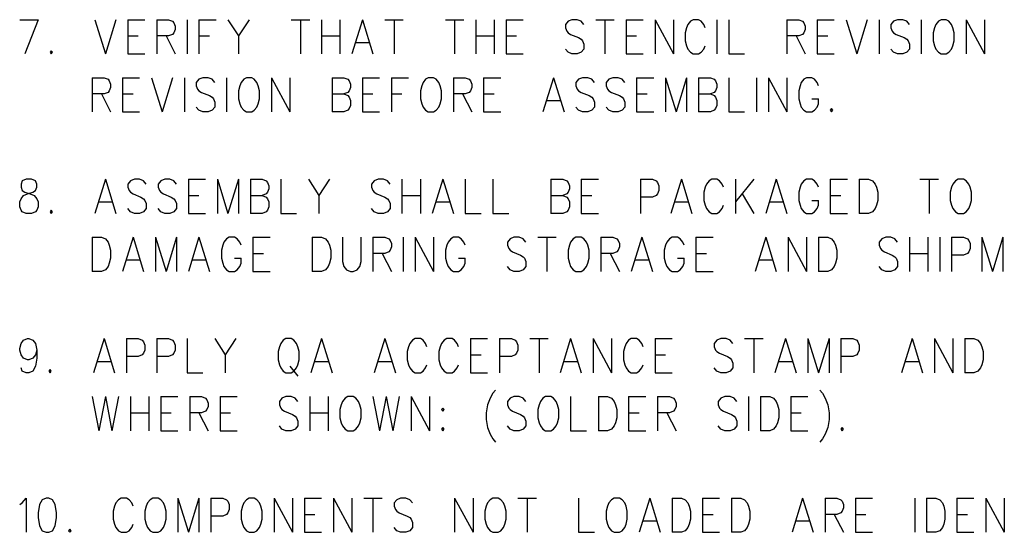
# Model space of a CAD drawing. Extents: x 2 to 38, y 4.3 to 27.6.
# Tile 21 of 25: x 30.4 to 34, y 20.1 to 22. Entities that reach past the tile are written whole.
import ezdxf

# ---------------------------------------------------------------- set-up
doc = ezdxf.new("R2010")
doc.units = 0
doc.layers.add('assy_t', color=3, linetype='CONTINUOUS')

msp = doc.modelspace()

# ---------------------------------------------------------------- linework, layer by layer
at = {"layer": 'assy_t', "color": 3}
for points in [[(30.42629, 21.9735), (30.49362, 21.9735)], [(30.49362, 21.9735), (30.44553, 21.84852)], [(30.70043, 21.9735), (30.7389, 21.84852)], [(30.77738, 21.9735), (30.7389, 21.84852)], [(30.82066, 21.9735), (30.82066, 21.84852)], [(30.82066, 21.9735), (30.88318, 21.9735)], [(30.92647, 21.9735), (30.92647, 21.84852)], [(30.92647, 21.9735), (30.96975, 21.9735), (30.98418, 21.96755), (30.98899, 21.9616), (30.9938, 21.9497), (30.9938, 21.93779), (30.98899, 21.92589), (30.98418, 21.91994), (30.96975, 21.91399), (30.92647, 21.91399)], [(31.03709, 21.9735), (31.03709, 21.84852)], [(31.08037, 21.9735), (31.08037, 21.84852)], [(31.08037, 21.9735), (31.14289, 21.9735)], [(31.18618, 21.9735), (31.22465, 21.91399), (31.22465, 21.84852)], [(31.26313, 21.9735), (31.22465, 21.91399)], [(31.41703, 21.9735), (31.48436, 21.9735)], [(31.4507, 21.9735), (31.4507, 21.84852)], [(31.52765, 21.9735), (31.52765, 21.84852)], [(31.59498, 21.9735), (31.59498, 21.84852)], [(31.67674, 21.9735), (31.63827, 21.84852)], [(31.67674, 21.9735), (31.71522, 21.84852)], [(31.7585, 21.9735), (31.82583, 21.9735)], [(31.79217, 21.9735), (31.79217, 21.84852)], [(31.97974, 21.9735), (32.04707, 21.9735)], [(32.0134, 21.9735), (32.0134, 21.84852)], [(32.09035, 21.9735), (32.09035, 21.84852)], [(32.15769, 21.9735), (32.15769, 21.84852)], [(32.20097, 21.9735), (32.20097, 21.84852)], [(32.20097, 21.9735), (32.26349, 21.9735)], [(32.48473, 21.95565), (32.47511, 21.96755), (32.46068, 21.9735), (32.44144, 21.9735), (32.42701, 21.96755), (32.4174, 21.95565), (32.4174, 21.94375), (32.4222, 21.93184), (32.42701, 21.92589), (32.43663, 21.91994), (32.46549, 21.90804), (32.47511, 21.90208), (32.47992, 21.89613), (32.48473, 21.88423), (32.48473, 21.86637), (32.47511, 21.85447), (32.46068, 21.84852), (32.44144, 21.84852), (32.42701, 21.85447), (32.4174, 21.86637)], [(32.52801, 21.9735), (32.59534, 21.9735)], [(32.56168, 21.9735), (32.56168, 21.84852)], [(32.63863, 21.9735), (32.63863, 21.84852)], [(32.63863, 21.9735), (32.70115, 21.9735)], [(32.74444, 21.9735), (32.74444, 21.84852)], [(32.74444, 21.9735), (32.81177, 21.84852)], [(32.81177, 21.9735), (32.81177, 21.84852)], [(32.9272, 21.94375), (32.92239, 21.95565), (32.91277, 21.96755), (32.90315, 21.9735), (32.88391, 21.9735), (32.87429, 21.96755), (32.86467, 21.95565), (32.85986, 21.94375), (32.85505, 21.92589), (32.85505, 21.89613), (32.85986, 21.87828), (32.86467, 21.86637), (32.87429, 21.85447), (32.88391, 21.84852), (32.90315, 21.84852), (32.91277, 21.85447), (32.92239, 21.86637), (32.9272, 21.87828)], [(32.97048, 21.9735), (32.97048, 21.84852)], [(33.01377, 21.9735), (33.01377, 21.84852), (33.07148, 21.84852)], [(33.22538, 21.9735), (33.22538, 21.84852)], [(33.22538, 21.9735), (33.26867, 21.9735), (33.28309, 21.96755), (33.2879, 21.9616), (33.29271, 21.9497), (33.29271, 21.93779), (33.2879, 21.92589), (33.28309, 21.91994), (33.26867, 21.91399), (33.22538, 21.91399)], [(33.336, 21.9735), (33.336, 21.84852)], [(33.336, 21.9735), (33.39852, 21.9735)], [(33.44181, 21.9735), (33.48028, 21.84852)], [(33.51876, 21.9735), (33.48028, 21.84852)], [(33.56204, 21.9735), (33.56204, 21.84852)], [(33.67266, 21.95565), (33.66304, 21.96755), (33.64861, 21.9735), (33.62937, 21.9735), (33.61495, 21.96755), (33.60533, 21.95565), (33.60533, 21.94375), (33.61014, 21.93184), (33.61495, 21.92589), (33.62456, 21.91994), (33.65342, 21.90804), (33.66304, 21.90208), (33.66785, 21.89613), (33.67266, 21.88423), (33.67266, 21.86637), (33.66304, 21.85447), (33.64861, 21.84852), (33.62937, 21.84852), (33.61495, 21.85447), (33.60533, 21.86637)], [(33.71594, 21.9735), (33.71594, 21.84852)], [(33.78809, 21.9735), (33.77847, 21.96755), (33.76885, 21.95565), (33.76404, 21.94375), (33.75923, 21.92589), (33.75923, 21.89613), (33.76404, 21.87828), (33.76885, 21.86637), (33.77847, 21.85447), (33.78809, 21.84852), (33.80732, 21.84852), (33.81694, 21.85447), (33.82656, 21.86637), (33.83137, 21.87828), (33.83618, 21.89613), (33.83618, 21.92589), (33.83137, 21.94375), (33.82656, 21.95565), (33.81694, 21.96755), (33.80732, 21.9735), (33.78809, 21.9735)], [(33.87946, 21.9735), (33.87946, 21.84852)], [(33.87946, 21.9735), (33.9468, 21.84852)], [(33.9468, 21.9735), (33.9468, 21.84852)], [(30.82066, 21.91399), (30.85914, 21.91399)], [(30.96014, 21.91399), (30.9938, 21.84852)], [(31.08037, 21.91399), (31.11885, 21.91399)], [(31.52765, 21.91399), (31.59498, 21.91399)], [(31.65269, 21.89018), (31.70079, 21.89018)], [(32.09035, 21.91399), (32.15769, 21.91399)], [(32.20097, 21.91399), (32.23945, 21.91399)], [(32.63863, 21.91399), (32.6771, 21.91399)], [(33.25905, 21.91399), (33.29271, 21.84852)], [(33.336, 21.91399), (33.37447, 21.91399)], [(30.54171, 21.86042), (30.5369, 21.85447), (30.54171, 21.84852), (30.54652, 21.85447), (30.54171, 21.86042)], [(30.82066, 21.84852), (30.88318, 21.84852)], [(32.20097, 21.84852), (32.26349, 21.84852)], [(32.63863, 21.84852), (32.70115, 21.84852)], [(33.336, 21.84852), (33.39852, 21.84852)], [(30.69081, 21.76189), (30.69081, 21.6369)], [(30.69081, 21.76189), (30.73409, 21.76189), (30.74852, 21.75594), (30.75333, 21.74999), (30.75814, 21.73808), (30.75814, 21.72618), (30.75333, 21.71428), (30.74852, 21.70832), (30.73409, 21.70237), (30.69081, 21.70237)], [(30.80142, 21.76189), (30.80142, 21.6369)], [(30.80142, 21.76189), (30.86395, 21.76189)], [(30.90723, 21.76189), (30.94571, 21.6369)], [(30.98418, 21.76189), (30.94571, 21.6369)], [(31.02747, 21.76189), (31.02747, 21.6369)], [(31.13808, 21.74403), (31.12847, 21.75594), (31.11404, 21.76189), (31.0948, 21.76189), (31.08037, 21.75594), (31.07075, 21.74403), (31.07075, 21.73213), (31.07556, 21.72023), (31.08037, 21.71428), (31.08999, 21.70832), (31.11885, 21.69642), (31.12847, 21.69047), (31.13327, 21.68452), (31.13808, 21.67261), (31.13808, 21.65476), (31.12847, 21.64285), (31.11404, 21.6369), (31.0948, 21.6369), (31.08037, 21.64285), (31.07075, 21.65476)], [(31.18137, 21.76189), (31.18137, 21.6369)], [(31.25351, 21.76189), (31.24389, 21.75594), (31.23427, 21.74403), (31.22946, 21.73213), (31.22465, 21.71428), (31.22465, 21.68452), (31.22946, 21.66666), (31.23427, 21.65476), (31.24389, 21.64285), (31.25351, 21.6369), (31.27275, 21.6369), (31.28237, 21.64285), (31.29199, 21.65476), (31.2968, 21.66666), (31.30161, 21.68452), (31.30161, 21.71428), (31.2968, 21.73213), (31.29199, 21.74403), (31.28237, 21.75594), (31.27275, 21.76189), (31.25351, 21.76189)], [(31.34489, 21.76189), (31.34489, 21.6369)], [(31.34489, 21.76189), (31.41222, 21.6369)], [(31.41222, 21.76189), (31.41222, 21.6369)], [(31.56612, 21.76189), (31.56612, 21.6369)], [(31.56612, 21.76189), (31.60941, 21.76189), (31.62384, 21.75594), (31.62865, 21.74999), (31.63346, 21.73808), (31.63346, 21.72618), (31.62865, 21.71428), (31.62384, 21.70832), (31.60941, 21.70237)], [(31.67674, 21.76189), (31.67674, 21.6369)], [(31.67674, 21.76189), (31.73926, 21.76189)], [(31.78255, 21.76189), (31.78255, 21.6369)], [(31.78255, 21.76189), (31.84507, 21.76189)], [(31.91721, 21.76189), (31.90759, 21.75594), (31.89798, 21.74403), (31.89317, 21.73213), (31.88836, 21.71428), (31.88836, 21.68452), (31.89317, 21.66666), (31.89798, 21.65476), (31.90759, 21.64285), (31.91721, 21.6369), (31.93645, 21.6369), (31.94607, 21.64285), (31.95569, 21.65476), (31.9605, 21.66666), (31.96531, 21.68452), (31.96531, 21.71428), (31.9605, 21.73213), (31.95569, 21.74403), (31.94607, 21.75594), (31.93645, 21.76189), (31.91721, 21.76189)], [(32.00859, 21.76189), (32.00859, 21.6369)], [(32.00859, 21.76189), (32.05188, 21.76189), (32.06631, 21.75594), (32.07112, 21.74999), (32.07592, 21.73808), (32.07592, 21.72618), (32.07112, 21.71428), (32.06631, 21.70832), (32.05188, 21.70237), (32.00859, 21.70237)], [(32.11921, 21.76189), (32.11921, 21.6369)], [(32.11921, 21.76189), (32.18173, 21.76189)], [(32.37411, 21.76189), (32.33563, 21.6369)], [(32.37411, 21.76189), (32.41259, 21.6369)], [(32.5232, 21.74403), (32.51358, 21.75594), (32.49916, 21.76189), (32.47992, 21.76189), (32.46549, 21.75594), (32.45587, 21.74403), (32.45587, 21.73213), (32.46068, 21.72023), (32.46549, 21.71428), (32.47511, 21.70832), (32.50397, 21.69642), (32.51358, 21.69047), (32.51839, 21.68452), (32.5232, 21.67261), (32.5232, 21.65476), (32.51358, 21.64285), (32.49916, 21.6369), (32.47992, 21.6369), (32.46549, 21.64285), (32.45587, 21.65476)], [(32.63382, 21.74403), (32.6242, 21.75594), (32.60977, 21.76189), (32.59053, 21.76189), (32.57611, 21.75594), (32.56649, 21.74403), (32.56649, 21.73213), (32.5713, 21.72023), (32.57611, 21.71428), (32.58573, 21.70832), (32.61458, 21.69642), (32.6242, 21.69047), (32.62901, 21.68452), (32.63382, 21.67261), (32.63382, 21.65476), (32.6242, 21.64285), (32.60977, 21.6369), (32.59053, 21.6369), (32.57611, 21.64285), (32.56649, 21.65476)], [(32.6771, 21.76189), (32.6771, 21.6369)], [(32.6771, 21.76189), (32.73963, 21.76189)], [(32.78291, 21.76189), (32.78291, 21.6369)], [(32.78291, 21.76189), (32.82139, 21.6369)], [(32.85986, 21.76189), (32.82139, 21.6369)], [(32.85986, 21.76189), (32.85986, 21.6369)], [(32.90315, 21.76189), (32.90315, 21.6369)], [(32.90315, 21.76189), (32.94643, 21.76189), (32.96086, 21.75594), (32.96567, 21.74999), (32.97048, 21.73808), (32.97048, 21.72618), (32.96567, 21.71428), (32.96086, 21.70832), (32.94643, 21.70237)], [(33.01377, 21.76189), (33.01377, 21.6369), (33.07148, 21.6369)], [(33.11476, 21.76189), (33.11476, 21.6369)], [(33.15805, 21.76189), (33.15805, 21.6369)], [(33.15805, 21.76189), (33.22538, 21.6369)], [(33.22538, 21.76189), (33.22538, 21.6369)], [(33.34081, 21.73213), (33.336, 21.74403), (33.32638, 21.75594), (33.31676, 21.76189), (33.29752, 21.76189), (33.2879, 21.75594), (33.27828, 21.74403), (33.27348, 21.73213), (33.26867, 21.71428), (33.26867, 21.68452), (33.27348, 21.66666), (33.27828, 21.65476), (33.2879, 21.64285), (33.29752, 21.6369), (33.31676, 21.6369), (33.32638, 21.64285), (33.336, 21.65476), (33.34081, 21.66666), (33.34081, 21.68452)], [(30.72447, 21.70237), (30.75814, 21.6369)], [(30.80142, 21.70237), (30.8399, 21.70237)], [(31.56612, 21.70237), (31.60941, 21.70237), (31.62384, 21.69642), (31.62865, 21.69047), (31.63346, 21.67857), (31.63346, 21.66071), (31.62865, 21.64881), (31.62384, 21.64285), (31.60941, 21.6369), (31.56612, 21.6369)], [(31.67674, 21.70237), (31.71522, 21.70237)], [(31.78255, 21.70237), (31.82102, 21.70237)], [(32.04226, 21.70237), (32.07592, 21.6369)], [(32.11921, 21.70237), (32.15769, 21.70237)], [(32.6771, 21.70237), (32.71558, 21.70237)], [(32.90315, 21.70237), (32.94643, 21.70237), (32.96086, 21.69642), (32.96567, 21.69047), (32.97048, 21.67857), (32.97048, 21.66071), (32.96567, 21.64881), (32.96086, 21.64285), (32.94643, 21.6369), (32.90315, 21.6369)], [(32.35006, 21.67857), (32.39816, 21.67857)], [(33.31676, 21.68452), (33.34081, 21.68452)], [(30.80142, 21.6369), (30.86395, 21.6369)], [(31.67674, 21.6369), (31.73926, 21.6369)], [(32.11921, 21.6369), (32.18173, 21.6369)], [(32.6771, 21.6369), (32.73963, 21.6369)], [(33.3889, 21.64881), (33.38409, 21.64285), (33.3889, 21.6369), (33.39371, 21.64285), (33.3889, 21.64881)], [(30.44553, 21.34395), (30.46476, 21.338), (30.47919, 21.33204), (30.48881, 21.32014), (30.49362, 21.30824), (30.49362, 21.29038), (30.48881, 21.27848), (30.484, 21.27253), (30.46957, 21.26658), (30.45033, 21.26658), (30.43591, 21.27253), (30.4311, 21.27848), (30.42629, 21.29038), (30.42629, 21.30824), (30.4311, 21.32014), (30.44072, 21.33204), (30.45514, 21.338), (30.47438, 21.34395), (30.484, 21.3499), (30.48881, 21.3618), (30.48881, 21.37371), (30.484, 21.38561), (30.46957, 21.39156), (30.45033, 21.39156)], [(30.45033, 21.39156), (30.43591, 21.38561), (30.4311, 21.37371), (30.4311, 21.3618), (30.43591, 21.3499), (30.44553, 21.34395)], [(30.7389, 21.39156), (30.70043, 21.26658)], [(30.7389, 21.39156), (30.77738, 21.26658)], [(30.88799, 21.37371), (30.87837, 21.38561), (30.86395, 21.39156), (30.84471, 21.39156), (30.83028, 21.38561), (30.82066, 21.37371), (30.82066, 21.3618), (30.82547, 21.3499), (30.83028, 21.34395), (30.8399, 21.338), (30.86876, 21.32609), (30.87837, 21.32014), (30.88318, 21.31419), (30.88799, 21.30229), (30.88799, 21.28443), (30.87837, 21.27253), (30.86395, 21.26658), (30.84471, 21.26658), (30.83028, 21.27253), (30.82066, 21.28443)], [(30.99861, 21.37371), (30.98899, 21.38561), (30.97456, 21.39156), (30.95533, 21.39156), (30.9409, 21.38561), (30.93128, 21.37371), (30.93128, 21.3618), (30.93609, 21.3499), (30.9409, 21.34395), (30.95052, 21.338), (30.97937, 21.32609), (30.98899, 21.32014), (30.9938, 21.31419), (30.99861, 21.30229), (30.99861, 21.28443), (30.98899, 21.27253), (30.97456, 21.26658), (30.95533, 21.26658), (30.9409, 21.27253), (30.93128, 21.28443)], [(31.0419, 21.39156), (31.0419, 21.26658)], [(31.0419, 21.39156), (31.10442, 21.39156)], [(31.1477, 21.39156), (31.1477, 21.26658)], [(31.1477, 21.39156), (31.18618, 21.26658)], [(31.22465, 21.39156), (31.18618, 21.26658)], [(31.22465, 21.39156), (31.22465, 21.26658)], [(31.26794, 21.39156), (31.26794, 21.26658)], [(31.26794, 21.39156), (31.31122, 21.39156), (31.32565, 21.38561), (31.33046, 21.37966), (31.33527, 21.36776), (31.33527, 21.35585), (31.33046, 21.34395), (31.32565, 21.338), (31.31122, 21.33204)], [(31.37856, 21.39156), (31.37856, 21.26658), (31.43627, 21.26658)], [(31.47955, 21.39156), (31.51803, 21.33204), (31.51803, 21.26658)], [(31.55651, 21.39156), (31.51803, 21.33204)], [(31.77774, 21.37371), (31.76812, 21.38561), (31.75369, 21.39156), (31.73445, 21.39156), (31.72003, 21.38561), (31.71041, 21.37371), (31.71041, 21.3618), (31.71522, 21.3499), (31.72003, 21.34395), (31.72965, 21.338), (31.7585, 21.32609), (31.76812, 21.32014), (31.77293, 21.31419), (31.77774, 21.30229), (31.77774, 21.28443), (31.76812, 21.27253), (31.75369, 21.26658), (31.73445, 21.26658), (31.72003, 21.27253), (31.71041, 21.28443)], [(31.82102, 21.39156), (31.82102, 21.26658)], [(31.88836, 21.39156), (31.88836, 21.26658)], [(31.97012, 21.39156), (31.93164, 21.26658)], [(31.97012, 21.39156), (32.00859, 21.26658)], [(32.05188, 21.39156), (32.05188, 21.26658), (32.10959, 21.26658)], [(32.15288, 21.39156), (32.15288, 21.26658), (32.21059, 21.26658)], [(32.36449, 21.39156), (32.36449, 21.26658)], [(32.36449, 21.39156), (32.40778, 21.39156), (32.4222, 21.38561), (32.42701, 21.37966), (32.43182, 21.36776), (32.43182, 21.35585), (32.42701, 21.34395), (32.4222, 21.338), (32.40778, 21.33204)], [(32.47511, 21.39156), (32.47511, 21.26658)], [(32.47511, 21.39156), (32.53763, 21.39156)], [(32.69153, 21.39156), (32.69153, 21.26658)], [(32.69153, 21.39156), (32.73482, 21.39156), (32.74925, 21.38561), (32.75406, 21.37966), (32.75887, 21.36776), (32.75887, 21.3499), (32.75406, 21.338), (32.74925, 21.33204), (32.73482, 21.32609), (32.69153, 21.32609)], [(32.84063, 21.39156), (32.80215, 21.26658)], [(32.84063, 21.39156), (32.8791, 21.26658)], [(32.99453, 21.3618), (32.98972, 21.37371), (32.9801, 21.38561), (32.97048, 21.39156), (32.95124, 21.39156), (32.94162, 21.38561), (32.93201, 21.37371), (32.9272, 21.3618), (32.92239, 21.34395), (32.92239, 21.31419), (32.9272, 21.29633), (32.93201, 21.28443), (32.94162, 21.27253), (32.95124, 21.26658), (32.97048, 21.26658), (32.9801, 21.27253), (32.98972, 21.28443), (32.99453, 21.29633)], [(33.03781, 21.39156), (33.03781, 21.26658)], [(33.10514, 21.39156), (33.03781, 21.30824)], [(33.18691, 21.39156), (33.14843, 21.26658)], [(33.18691, 21.39156), (33.22538, 21.26658)], [(33.34081, 21.3618), (33.336, 21.37371), (33.32638, 21.38561), (33.31676, 21.39156), (33.29752, 21.39156), (33.2879, 21.38561), (33.27828, 21.37371), (33.27348, 21.3618), (33.26867, 21.34395), (33.26867, 21.31419), (33.27348, 21.29633), (33.27828, 21.28443), (33.2879, 21.27253), (33.29752, 21.26658), (33.31676, 21.26658), (33.32638, 21.27253), (33.336, 21.28443), (33.34081, 21.29633), (33.34081, 21.31419)], [(33.38409, 21.39156), (33.38409, 21.26658)], [(33.38409, 21.39156), (33.44662, 21.39156)], [(33.4899, 21.39156), (33.4899, 21.26658)], [(33.4899, 21.39156), (33.52357, 21.39156), (33.53799, 21.38561), (33.54761, 21.37371), (33.55242, 21.3618), (33.55723, 21.34395), (33.55723, 21.31419), (33.55242, 21.29633), (33.54761, 21.28443), (33.53799, 21.27253), (33.52357, 21.26658), (33.4899, 21.26658)], [(33.71113, 21.39156), (33.77847, 21.39156)], [(33.7448, 21.39156), (33.7448, 21.26658)], [(33.85061, 21.39156), (33.84099, 21.38561), (33.83137, 21.37371), (33.82656, 21.3618), (33.82175, 21.34395), (33.82175, 21.31419), (33.82656, 21.29633), (33.83137, 21.28443), (33.84099, 21.27253), (33.85061, 21.26658), (33.86985, 21.26658), (33.87946, 21.27253), (33.88908, 21.28443), (33.89389, 21.29633), (33.8987, 21.31419), (33.8987, 21.34395), (33.89389, 21.3618), (33.88908, 21.37371), (33.87946, 21.38561), (33.86985, 21.39156), (33.85061, 21.39156)], [(30.71485, 21.30824), (30.76295, 21.30824)], [(31.0419, 21.33204), (31.08037, 21.33204)], [(31.26794, 21.33204), (31.31122, 21.33204), (31.32565, 21.32609), (31.33046, 21.32014), (31.33527, 21.30824), (31.33527, 21.29038), (31.33046, 21.27848), (31.32565, 21.27253), (31.31122, 21.26658), (31.26794, 21.26658)], [(31.82102, 21.33204), (31.88836, 21.33204)], [(31.94607, 21.30824), (31.99416, 21.30824)], [(32.36449, 21.33204), (32.40778, 21.33204), (32.4222, 21.32609), (32.42701, 21.32014), (32.43182, 21.30824), (32.43182, 21.29038), (32.42701, 21.27848), (32.4222, 21.27253), (32.40778, 21.26658), (32.36449, 21.26658)], [(32.47511, 21.33204), (32.51358, 21.33204)], [(32.81658, 21.30824), (32.86467, 21.30824)], [(33.06186, 21.338), (33.10514, 21.26658)], [(33.16286, 21.30824), (33.21095, 21.30824)], [(33.31676, 21.31419), (33.34081, 21.31419)], [(33.38409, 21.33204), (33.42257, 21.33204)], [(30.54171, 21.27848), (30.5369, 21.27253), (30.54171, 21.26658), (30.54652, 21.27253), (30.54171, 21.27848)], [(31.0419, 21.26658), (31.10442, 21.26658)], [(32.47511, 21.26658), (32.53763, 21.26658)], [(33.38409, 21.26658), (33.44662, 21.26658)], [(30.69081, 21.17995), (30.69081, 21.05496)], [(30.69081, 21.17995), (30.72447, 21.17995), (30.7389, 21.17399), (30.74852, 21.16209), (30.75333, 21.15019), (30.75814, 21.13233), (30.75814, 21.10257), (30.75333, 21.08472), (30.74852, 21.07282), (30.7389, 21.06091), (30.72447, 21.05496), (30.69081, 21.05496)], [(30.8399, 21.17995), (30.80142, 21.05496)], [(30.8399, 21.17995), (30.87837, 21.05496)], [(30.92166, 21.17995), (30.92166, 21.05496)], [(30.92166, 21.17995), (30.96014, 21.05496)], [(30.99861, 21.17995), (30.96014, 21.05496)], [(30.99861, 21.17995), (30.99861, 21.05496)], [(31.08037, 21.17995), (31.0419, 21.05496)], [(31.08037, 21.17995), (31.11885, 21.05496)], [(31.23427, 21.15019), (31.22946, 21.16209), (31.21984, 21.17399), (31.21023, 21.17995), (31.19099, 21.17995), (31.18137, 21.17399), (31.17175, 21.16209), (31.16694, 21.15019), (31.16213, 21.13233), (31.16213, 21.10257), (31.16694, 21.08472), (31.17175, 21.07282), (31.18137, 21.06091), (31.19099, 21.05496), (31.21023, 21.05496), (31.21984, 21.06091), (31.22946, 21.07282), (31.23427, 21.08472), (31.23427, 21.10257)], [(31.27756, 21.17995), (31.27756, 21.05496)], [(31.27756, 21.17995), (31.34008, 21.17995)], [(31.49398, 21.17995), (31.49398, 21.05496)], [(31.49398, 21.17995), (31.52765, 21.17995), (31.54208, 21.17399), (31.5517, 21.16209), (31.55651, 21.15019), (31.56131, 21.13233), (31.56131, 21.10257), (31.55651, 21.08472), (31.5517, 21.07282), (31.54208, 21.06091), (31.52765, 21.05496), (31.49398, 21.05496)], [(31.6046, 21.17995), (31.6046, 21.09067), (31.60941, 21.07282), (31.61903, 21.06091), (31.63346, 21.05496), (31.64308, 21.05496), (31.6575, 21.06091), (31.66712, 21.07282), (31.67193, 21.09067), (31.67193, 21.17995)], [(31.71522, 21.17995), (31.71522, 21.05496)], [(31.71522, 21.17995), (31.7585, 21.17995), (31.77293, 21.17399), (31.77774, 21.16804), (31.78255, 21.15614), (31.78255, 21.14424), (31.77774, 21.13233), (31.77293, 21.12638), (31.7585, 21.12043), (31.71522, 21.12043)], [(31.82583, 21.17995), (31.82583, 21.05496)], [(31.86912, 21.17995), (31.86912, 21.05496)], [(31.86912, 21.17995), (31.93645, 21.05496)], [(31.93645, 21.17995), (31.93645, 21.05496)], [(31.98935, 21.16209), (31.98455, 21.15019), (31.97974, 21.13233), (31.97974, 21.10257), (31.98455, 21.08472), (31.98935, 21.07282)], [(32.05188, 21.15019), (32.04707, 21.16209), (32.03745, 21.17399), (32.02783, 21.17995), (32.00859, 21.17995), (31.99897, 21.17399), (31.98935, 21.16209)], [(32.27311, 21.16209), (32.26349, 21.17399), (32.24906, 21.17995), (32.22983, 21.17995), (32.2154, 21.17399), (32.20578, 21.16209), (32.20578, 21.15019), (32.21059, 21.13828), (32.2154, 21.13233), (32.22502, 21.12638), (32.25387, 21.11448), (32.26349, 21.10853), (32.2683, 21.10257), (32.27311, 21.09067), (32.27311, 21.07282), (32.26349, 21.06091), (32.24906, 21.05496), (32.22983, 21.05496), (32.2154, 21.06091), (32.20578, 21.07282)], [(32.3164, 21.17995), (32.38373, 21.17995)], [(32.35006, 21.17995), (32.35006, 21.05496)], [(32.45587, 21.17995), (32.44625, 21.17399), (32.43663, 21.16209), (32.43182, 21.15019), (32.42701, 21.13233), (32.42701, 21.10257), (32.43182, 21.08472), (32.43663, 21.07282), (32.44625, 21.06091), (32.45587, 21.05496), (32.47511, 21.05496), (32.48473, 21.06091), (32.49435, 21.07282), (32.49916, 21.08472), (32.50397, 21.10257), (32.50397, 21.13233), (32.49916, 21.15019), (32.49435, 21.16209), (32.48473, 21.17399), (32.47511, 21.17995), (32.45587, 21.17995)], [(32.54725, 21.17995), (32.54725, 21.05496)], [(32.54725, 21.17995), (32.59053, 21.17995), (32.60496, 21.17399), (32.60977, 21.16804), (32.61458, 21.15614), (32.61458, 21.14424), (32.60977, 21.13233), (32.60496, 21.12638), (32.59053, 21.12043), (32.54725, 21.12043)], [(32.69634, 21.17995), (32.65787, 21.05496)], [(32.69634, 21.17995), (32.73482, 21.05496)], [(32.85024, 21.15019), (32.84544, 21.16209), (32.83582, 21.17399), (32.8262, 21.17995), (32.80696, 21.17995), (32.79734, 21.17399), (32.78772, 21.16209), (32.78291, 21.15019), (32.7781, 21.13233), (32.7781, 21.10257), (32.78291, 21.08472), (32.78772, 21.07282), (32.79734, 21.06091), (32.80696, 21.05496), (32.8262, 21.05496), (32.83582, 21.06091), (32.84544, 21.07282), (32.85024, 21.08472), (32.85024, 21.10257)], [(32.89353, 21.17995), (32.89353, 21.05496)], [(32.89353, 21.17995), (32.95605, 21.17995)], [(33.14843, 21.17995), (33.10995, 21.05496)], [(33.14843, 21.17995), (33.18691, 21.05496)], [(33.23019, 21.17995), (33.23019, 21.05496)], [(33.23019, 21.17995), (33.29752, 21.05496)], [(33.29752, 21.17995), (33.29752, 21.05496)], [(33.34081, 21.17995), (33.34081, 21.05496)], [(33.34081, 21.17995), (33.37447, 21.17995), (33.3889, 21.17399), (33.39852, 21.16209), (33.40333, 21.15019), (33.40814, 21.13233), (33.40814, 21.10257), (33.40333, 21.08472), (33.39852, 21.07282), (33.3889, 21.06091), (33.37447, 21.05496), (33.34081, 21.05496)], [(33.62937, 21.16209), (33.61975, 21.17399), (33.60533, 21.17995), (33.58609, 21.17995), (33.57166, 21.17399), (33.56204, 21.16209), (33.56204, 21.15019), (33.56685, 21.13828), (33.57166, 21.13233), (33.58128, 21.12638), (33.61014, 21.11448), (33.61975, 21.10853), (33.62456, 21.10257), (33.62937, 21.09067), (33.62937, 21.07282), (33.61975, 21.06091), (33.60533, 21.05496), (33.58609, 21.05496), (33.57166, 21.06091), (33.56204, 21.07282)], [(33.67266, 21.17995), (33.67266, 21.05496)], [(33.73999, 21.17995), (33.73999, 21.05496)], [(33.78328, 21.17995), (33.78328, 21.05496)], [(33.82656, 21.17995), (33.82656, 21.05496)], [(33.82656, 21.17995), (33.86985, 21.17995), (33.88427, 21.17399), (33.88908, 21.16804), (33.89389, 21.15614), (33.89389, 21.13828), (33.88908, 21.12638), (33.88427, 21.12043), (33.86985, 21.11448), (33.82656, 21.11448)], [(33.93718, 21.17995), (33.93718, 21.05496)], [(33.93718, 21.17995), (33.97565, 21.05496)], [(34.01413, 21.17995), (33.97565, 21.05496)], [(34.01413, 21.17995), (34.01413, 21.05496)], [(30.81585, 21.09662), (30.86395, 21.09662)], [(31.05632, 21.09662), (31.10442, 21.09662)], [(31.21023, 21.10257), (31.23427, 21.10257)], [(31.27756, 21.12043), (31.31603, 21.12043)], [(31.74888, 21.12043), (31.78255, 21.05496)], [(31.98935, 21.07282), (31.99897, 21.06091), (32.00859, 21.05496), (32.02783, 21.05496), (32.03745, 21.06091), (32.04707, 21.07282), (32.05188, 21.08472), (32.05188, 21.10257)], [(32.02783, 21.10257), (32.05188, 21.10257)], [(32.58092, 21.12043), (32.61458, 21.05496)], [(32.6723, 21.09662), (32.72039, 21.09662)], [(32.8262, 21.10257), (32.85024, 21.10257)], [(32.89353, 21.12043), (32.93201, 21.12043)], [(33.12438, 21.09662), (33.17248, 21.09662)], [(33.67266, 21.12043), (33.73999, 21.12043)], [(31.27756, 21.05496), (31.34008, 21.05496)], [(32.89353, 21.05496), (32.95605, 21.05496)], [(30.48881, 20.76796), (30.484, 20.7501), (30.47438, 20.7382), (30.45995, 20.73225), (30.45514, 20.73225), (30.44072, 20.7382), (30.4311, 20.7501), (30.42629, 20.76796), (30.42629, 20.77391), (30.4311, 20.79176), (30.44072, 20.80367), (30.45514, 20.80962), (30.45995, 20.80962), (30.47438, 20.80367), (30.484, 20.79176), (30.48881, 20.76796), (30.48881, 20.7382), (30.484, 20.70844), (30.47438, 20.69059), (30.45995, 20.68463), (30.45033, 20.68463), (30.43591, 20.69059), (30.4311, 20.70249)], [(30.73409, 20.80962), (30.69562, 20.68463)], [(30.73409, 20.80962), (30.77257, 20.68463)], [(30.81585, 20.80962), (30.81585, 20.68463)], [(30.81585, 20.80962), (30.85914, 20.80962), (30.87357, 20.80367), (30.87837, 20.79772), (30.88318, 20.78581), (30.88318, 20.76796), (30.87837, 20.75605), (30.87357, 20.7501), (30.85914, 20.74415), (30.81585, 20.74415)], [(30.92647, 20.80962), (30.92647, 20.68463)], [(30.92647, 20.80962), (30.96975, 20.80962), (30.98418, 20.80367), (30.98899, 20.79772), (30.9938, 20.78581), (30.9938, 20.76796), (30.98899, 20.75605), (30.98418, 20.7501), (30.96975, 20.74415), (30.92647, 20.74415)], [(31.03709, 20.80962), (31.03709, 20.68463), (31.0948, 20.68463)], [(31.13808, 20.80962), (31.17656, 20.7501), (31.17656, 20.68463)], [(31.21504, 20.80962), (31.17656, 20.7501)], [(31.39779, 20.80962), (31.38818, 20.80367), (31.37856, 20.79176), (31.37375, 20.77986), (31.36894, 20.76201), (31.36894, 20.73225), (31.37375, 20.71439), (31.37856, 20.70249), (31.38818, 20.69059), (31.39779, 20.68463), (31.41703, 20.68463), (31.42665, 20.69059), (31.43627, 20.70249), (31.44108, 20.71439), (31.44589, 20.73225), (31.44589, 20.76201), (31.44108, 20.77986), (31.43627, 20.79176), (31.42665, 20.80367), (31.41703, 20.80962), (31.39779, 20.80962)], [(31.52765, 20.80962), (31.48917, 20.68463)], [(31.52765, 20.80962), (31.56612, 20.68463)], [(31.7585, 20.80962), (31.72003, 20.68463)], [(31.7585, 20.80962), (31.79698, 20.68463)], [(31.9124, 20.77986), (31.90759, 20.79176), (31.89798, 20.80367), (31.88836, 20.80962), (31.86912, 20.80962), (31.8595, 20.80367), (31.84988, 20.79176), (31.84507, 20.77986), (31.84026, 20.76201), (31.84026, 20.73225), (31.84507, 20.71439), (31.84988, 20.70249), (31.8595, 20.69059), (31.86912, 20.68463), (31.88836, 20.68463), (31.89798, 20.69059), (31.90759, 20.70249), (31.9124, 20.71439)], [(32.02783, 20.77986), (32.02302, 20.79176), (32.0134, 20.80367), (32.00378, 20.80962), (31.98455, 20.80962), (31.97493, 20.80367), (31.96531, 20.79176), (31.9605, 20.77986), (31.95569, 20.76201), (31.95569, 20.73225), (31.9605, 20.71439), (31.96531, 20.70249), (31.97493, 20.69059), (31.98455, 20.68463), (32.00378, 20.68463), (32.0134, 20.69059), (32.02302, 20.70249), (32.02783, 20.71439)], [(32.07112, 20.80962), (32.07112, 20.68463)], [(32.07112, 20.80962), (32.13364, 20.80962)], [(32.17692, 20.80962), (32.17692, 20.68463)], [(32.17692, 20.80962), (32.22021, 20.80962), (32.23464, 20.80367), (32.23945, 20.79772), (32.24426, 20.78581), (32.24426, 20.76796), (32.23945, 20.75605), (32.23464, 20.7501), (32.22021, 20.74415), (32.17692, 20.74415)], [(32.28754, 20.80962), (32.35487, 20.80962)], [(32.32121, 20.80962), (32.32121, 20.68463)], [(32.43663, 20.80962), (32.39816, 20.68463)], [(32.43663, 20.80962), (32.47511, 20.68463)], [(32.51839, 20.80962), (32.51839, 20.68463)], [(32.51839, 20.80962), (32.58573, 20.68463)], [(32.58573, 20.80962), (32.58573, 20.68463)], [(32.70115, 20.77986), (32.69634, 20.79176), (32.68672, 20.80367), (32.6771, 20.80962), (32.65787, 20.80962), (32.64825, 20.80367), (32.63863, 20.79176), (32.63382, 20.77986), (32.62901, 20.76201), (32.62901, 20.73225), (32.63382, 20.71439), (32.63863, 20.70249), (32.64825, 20.69059), (32.65787, 20.68463), (32.6771, 20.68463), (32.68672, 20.69059), (32.69634, 20.70249), (32.70115, 20.71439)], [(32.74444, 20.80962), (32.74444, 20.68463)], [(32.74444, 20.80962), (32.80696, 20.80962)], [(33.02819, 20.79176), (33.01858, 20.80367), (33.00415, 20.80962), (32.98491, 20.80962), (32.97048, 20.80367), (32.96086, 20.79176), (32.96086, 20.77986), (32.96567, 20.76796), (32.97048, 20.76201), (32.9801, 20.75605), (33.00896, 20.74415), (33.01858, 20.7382), (33.02338, 20.73225), (33.02819, 20.72034), (33.02819, 20.70249), (33.01858, 20.69059), (33.00415, 20.68463), (32.98491, 20.68463), (32.97048, 20.69059), (32.96086, 20.70249)], [(33.07148, 20.80962), (33.13881, 20.80962)], [(33.10514, 20.80962), (33.10514, 20.68463)], [(33.22057, 20.80962), (33.1821, 20.68463)], [(33.22057, 20.80962), (33.25905, 20.68463)], [(33.30233, 20.80962), (33.30233, 20.68463)], [(33.30233, 20.80962), (33.34081, 20.68463)], [(33.37928, 20.80962), (33.34081, 20.68463)], [(33.37928, 20.80962), (33.37928, 20.68463)], [(33.42257, 20.80962), (33.42257, 20.68463)], [(33.42257, 20.80962), (33.46585, 20.80962), (33.48028, 20.80367), (33.48509, 20.79772), (33.4899, 20.78581), (33.4899, 20.76796), (33.48509, 20.75605), (33.48028, 20.7501), (33.46585, 20.74415), (33.42257, 20.74415)], [(33.68228, 20.80962), (33.6438, 20.68463)], [(33.68228, 20.80962), (33.72075, 20.68463)], [(33.76404, 20.80962), (33.76404, 20.68463)], [(33.76404, 20.80962), (33.83137, 20.68463)], [(33.83137, 20.80962), (33.83137, 20.68463)], [(33.87466, 20.80962), (33.87466, 20.68463)], [(33.87466, 20.80962), (33.90832, 20.80962), (33.92275, 20.80367), (33.93237, 20.79176), (33.93718, 20.77986), (33.94199, 20.76201), (33.94199, 20.73225), (33.93718, 20.71439), (33.93237, 20.70249), (33.92275, 20.69059), (33.90832, 20.68463), (33.87466, 20.68463)], [(32.07112, 20.7501), (32.10959, 20.7501)], [(32.74444, 20.7501), (32.78291, 20.7501)], [(30.5369, 20.69654), (30.53209, 20.69059), (30.5369, 20.68463), (30.54171, 20.69059), (30.5369, 20.69654)], [(30.71004, 20.7263), (30.75814, 20.7263)], [(31.41222, 20.70844), (31.44108, 20.67273)], [(31.5036, 20.7263), (31.5517, 20.7263)], [(31.73445, 20.7263), (31.78255, 20.7263)], [(32.41259, 20.7263), (32.46068, 20.7263)], [(33.19652, 20.7263), (33.24462, 20.7263)], [(33.65823, 20.7263), (33.70632, 20.7263)], [(32.07112, 20.68463), (32.13364, 20.68463)], [(32.74444, 20.68463), (32.80696, 20.68463)], [(30.69081, 20.598), (30.71485, 20.47302)], [(30.7389, 20.598), (30.71485, 20.47302)], [(30.7389, 20.598), (30.76295, 20.47302)], [(30.787, 20.598), (30.76295, 20.47302)], [(30.83028, 20.598), (30.83028, 20.47302)], [(30.89761, 20.598), (30.89761, 20.47302)], [(30.9409, 20.598), (30.9409, 20.47302)], [(30.9409, 20.598), (31.00342, 20.598)], [(31.0467, 20.598), (31.0467, 20.47302)], [(31.0467, 20.598), (31.08999, 20.598), (31.10442, 20.59205), (31.10923, 20.5861), (31.11404, 20.5742), (31.11404, 20.56229), (31.10923, 20.55039), (31.10442, 20.54444), (31.08999, 20.53849), (31.0467, 20.53849)], [(31.15732, 20.598), (31.15732, 20.47302)], [(31.15732, 20.598), (31.21984, 20.598)], [(31.44108, 20.58015), (31.43146, 20.59205), (31.41703, 20.598), (31.39779, 20.598), (31.38337, 20.59205), (31.37375, 20.58015), (31.37375, 20.56825), (31.37856, 20.55634), (31.38337, 20.55039), (31.39298, 20.54444), (31.42184, 20.53254), (31.43146, 20.52658), (31.43627, 20.52063), (31.44108, 20.50873), (31.44108, 20.49087), (31.43146, 20.47897), (31.41703, 20.47302), (31.39779, 20.47302), (31.38337, 20.47897), (31.37375, 20.49087)], [(31.48436, 20.598), (31.48436, 20.47302)], [(31.5517, 20.598), (31.5517, 20.47302)], [(31.62384, 20.598), (31.61422, 20.59205), (31.6046, 20.58015), (31.59979, 20.56825), (31.59498, 20.55039), (31.59498, 20.52063), (31.59979, 20.50278), (31.6046, 20.49087), (31.61422, 20.47897), (31.62384, 20.47302), (31.64308, 20.47302), (31.65269, 20.47897), (31.66231, 20.49087), (31.66712, 20.50278), (31.67193, 20.52063), (31.67193, 20.55039), (31.66712, 20.56825), (31.66231, 20.58015), (31.65269, 20.59205), (31.64308, 20.598), (31.62384, 20.598)], [(31.71522, 20.598), (31.73926, 20.47302)], [(31.76331, 20.598), (31.73926, 20.47302)], [(31.76331, 20.598), (31.78736, 20.47302)], [(31.81141, 20.598), (31.78736, 20.47302)], [(31.85469, 20.598), (31.85469, 20.47302)], [(31.85469, 20.598), (31.92202, 20.47302)], [(31.92202, 20.598), (31.92202, 20.47302)], [(32.16249, 20.62181), (32.15288, 20.60991), (32.14326, 20.59205), (32.13364, 20.56825), (32.12883, 20.53849), (32.12883, 20.51468), (32.13364, 20.48492), (32.14326, 20.46112), (32.15288, 20.44326), (32.16249, 20.43136)], [(32.27311, 20.58015), (32.26349, 20.59205), (32.24906, 20.598), (32.22983, 20.598), (32.2154, 20.59205), (32.20578, 20.58015), (32.20578, 20.56825), (32.21059, 20.55634), (32.2154, 20.55039), (32.22502, 20.54444), (32.25387, 20.53254), (32.26349, 20.52658), (32.2683, 20.52063), (32.27311, 20.50873), (32.27311, 20.49087), (32.26349, 20.47897), (32.24906, 20.47302), (32.22983, 20.47302), (32.2154, 20.47897), (32.20578, 20.49087)], [(32.34525, 20.598), (32.33563, 20.59205), (32.32602, 20.58015), (32.32121, 20.56825), (32.3164, 20.55039), (32.3164, 20.52063), (32.32121, 20.50278), (32.32602, 20.49087), (32.33563, 20.47897), (32.34525, 20.47302), (32.36449, 20.47302), (32.37411, 20.47897), (32.38373, 20.49087), (32.38854, 20.50278), (32.39335, 20.52063), (32.39335, 20.55039), (32.38854, 20.56825), (32.38373, 20.58015), (32.37411, 20.59205), (32.36449, 20.598), (32.34525, 20.598)], [(32.43663, 20.598), (32.43663, 20.47302), (32.49435, 20.47302)], [(32.53763, 20.598), (32.53763, 20.47302)], [(32.53763, 20.598), (32.5713, 20.598), (32.58573, 20.59205), (32.59534, 20.58015), (32.60015, 20.56825), (32.60496, 20.55039), (32.60496, 20.52063), (32.60015, 20.50278), (32.59534, 20.49087), (32.58573, 20.47897), (32.5713, 20.47302), (32.53763, 20.47302)], [(32.64825, 20.598), (32.64825, 20.47302)], [(32.64825, 20.598), (32.71077, 20.598)], [(32.75406, 20.598), (32.75406, 20.47302)], [(32.75406, 20.598), (32.79734, 20.598), (32.81177, 20.59205), (32.81658, 20.5861), (32.82139, 20.5742), (32.82139, 20.56229), (32.81658, 20.55039), (32.81177, 20.54444), (32.79734, 20.53849), (32.75406, 20.53849)], [(33.04262, 20.58015), (33.033, 20.59205), (33.01858, 20.598), (32.99934, 20.598), (32.98491, 20.59205), (32.97529, 20.58015), (32.97529, 20.56825), (32.9801, 20.55634), (32.98491, 20.55039), (32.99453, 20.54444), (33.02338, 20.53254), (33.033, 20.52658), (33.03781, 20.52063), (33.04262, 20.50873), (33.04262, 20.49087), (33.033, 20.47897), (33.01858, 20.47302), (32.99934, 20.47302), (32.98491, 20.47897), (32.97529, 20.49087)], [(33.08591, 20.598), (33.08591, 20.47302)], [(33.12919, 20.598), (33.12919, 20.47302)], [(33.12919, 20.598), (33.16286, 20.598), (33.17729, 20.59205), (33.18691, 20.58015), (33.19171, 20.56825), (33.19652, 20.55039), (33.19652, 20.52063), (33.19171, 20.50278), (33.18691, 20.49087), (33.17729, 20.47897), (33.16286, 20.47302), (33.12919, 20.47302)], [(33.23981, 20.598), (33.23981, 20.47302)], [(33.23981, 20.598), (33.30233, 20.598)], [(33.34562, 20.62181), (33.35524, 20.60991), (33.36485, 20.59205), (33.37447, 20.56825), (33.37928, 20.53849), (33.37928, 20.51468), (33.37447, 20.48492), (33.36485, 20.46112), (33.35524, 20.44326), (33.34562, 20.43136)], [(31.97012, 20.55634), (31.96531, 20.55039), (31.97012, 20.54444), (31.97493, 20.55039), (31.97012, 20.55634)], [(30.83028, 20.53849), (30.89761, 20.53849)], [(30.9409, 20.53849), (30.97937, 20.53849)], [(31.08037, 20.53849), (31.11404, 20.47302)], [(31.15732, 20.53849), (31.1958, 20.53849)], [(31.48436, 20.53849), (31.5517, 20.53849)], [(32.64825, 20.53849), (32.68672, 20.53849)], [(32.78772, 20.53849), (32.82139, 20.47302)], [(33.23981, 20.53849), (33.27828, 20.53849)], [(31.97012, 20.48492), (31.96531, 20.47897), (31.97012, 20.47302), (31.97493, 20.47897), (31.97012, 20.48492)], [(33.42738, 20.48492), (33.42257, 20.47897), (33.42738, 20.47302), (33.43219, 20.47897), (33.42738, 20.48492)], [(30.9409, 20.47302), (31.00342, 20.47302)], [(31.15732, 20.47302), (31.21984, 20.47302)], [(32.64825, 20.47302), (32.71077, 20.47302)], [(33.23981, 20.47302), (33.30233, 20.47302)], [(30.42629, 20.20387), (30.43591, 20.20982), (30.45033, 20.22768), (30.45033, 20.10269)], [(30.52248, 20.22768), (30.50805, 20.22173), (30.49843, 20.20387), (30.49362, 20.17411), (30.49362, 20.15626), (30.49843, 20.1265), (30.50805, 20.10864), (30.52248, 20.10269), (30.53209, 20.10269), (30.54652, 20.10864), (30.55614, 20.1265), (30.56095, 20.15626), (30.56095, 20.17411), (30.55614, 20.20387), (30.54652, 20.22173), (30.53209, 20.22768), (30.52248, 20.22768)], [(30.8399, 20.19792), (30.83509, 20.20982), (30.82547, 20.22173), (30.81585, 20.22768), (30.79661, 20.22768), (30.787, 20.22173), (30.77738, 20.20982), (30.77257, 20.19792), (30.76776, 20.18006), (30.76776, 20.15031), (30.77257, 20.13245), (30.77738, 20.12055), (30.787, 20.10864), (30.79661, 20.10269), (30.81585, 20.10269), (30.82547, 20.10864), (30.83509, 20.12055), (30.8399, 20.13245)], [(30.91204, 20.22768), (30.90242, 20.22173), (30.8928, 20.20982), (30.88799, 20.19792), (30.88318, 20.18006), (30.88318, 20.15031), (30.88799, 20.13245), (30.8928, 20.12055), (30.90242, 20.10864), (30.91204, 20.10269), (30.93128, 20.10269), (30.9409, 20.10864), (30.95052, 20.12055), (30.95533, 20.13245), (30.96014, 20.15031)], [(30.96014, 20.18006), (30.95533, 20.19792), (30.95052, 20.20982), (30.9409, 20.22173), (30.93128, 20.22768), (30.91204, 20.22768)], [(31.00342, 20.22768), (31.00342, 20.10269)], [(31.00342, 20.22768), (31.0419, 20.10269)], [(31.08037, 20.22768), (31.0419, 20.10269)], [(31.08037, 20.22768), (31.08037, 20.10269)], [(31.12366, 20.22768), (31.12366, 20.10269)], [(31.12366, 20.22768), (31.16694, 20.22768), (31.18137, 20.22173), (31.18618, 20.21577), (31.19099, 20.20387), (31.19099, 20.18602), (31.18618, 20.17411), (31.18137, 20.16816), (31.16694, 20.16221), (31.12366, 20.16221)], [(31.26313, 20.22768), (31.25351, 20.22173), (31.24389, 20.20982), (31.23908, 20.19792), (31.23427, 20.18006), (31.23427, 20.15031), (31.23908, 20.13245), (31.24389, 20.12055), (31.25351, 20.10864), (31.26313, 20.10269), (31.28237, 20.10269), (31.29199, 20.10864), (31.30161, 20.12055), (31.30641, 20.13245), (31.31122, 20.15031), (31.31122, 20.18006), (31.30641, 20.19792), (31.30161, 20.20982), (31.29199, 20.22173), (31.28237, 20.22768), (31.26313, 20.22768)], [(31.35451, 20.22768), (31.35451, 20.10269)], [(31.35451, 20.22768), (31.42184, 20.10269)], [(31.42184, 20.22768), (31.42184, 20.10269)], [(31.46513, 20.22768), (31.46513, 20.10269)], [(31.46513, 20.22768), (31.52765, 20.22768)], [(31.57093, 20.22768), (31.57093, 20.10269)], [(31.57093, 20.22768), (31.63827, 20.10269)], [(31.63827, 20.22768), (31.63827, 20.10269)], [(31.68155, 20.22768), (31.74888, 20.22768)], [(31.71522, 20.22768), (31.71522, 20.10269)], [(31.8595, 20.20982), (31.84988, 20.22173), (31.83545, 20.22768), (31.81622, 20.22768), (31.80179, 20.22173), (31.79217, 20.20982), (31.79217, 20.19792), (31.79698, 20.18602), (31.80179, 20.18006), (31.81141, 20.17411), (31.84026, 20.16221), (31.84988, 20.15626), (31.85469, 20.15031), (31.8595, 20.1384), (31.8595, 20.12055), (31.84988, 20.10864), (31.83545, 20.10269), (31.81622, 20.10269), (31.80179, 20.10864), (31.79217, 20.12055)], [(32.0134, 20.22768), (32.0134, 20.10269)], [(32.0134, 20.22768), (32.08073, 20.10269)], [(32.08073, 20.22768), (32.08073, 20.10269)], [(32.15288, 20.22768), (32.14326, 20.22173), (32.13364, 20.20982), (32.12883, 20.19792), (32.12402, 20.18006), (32.12402, 20.15031), (32.12883, 20.13245), (32.13364, 20.12055), (32.14326, 20.10864), (32.15288, 20.10269), (32.17211, 20.10269), (32.18173, 20.10864), (32.19135, 20.12055), (32.19616, 20.13245), (32.20097, 20.15031), (32.20097, 20.18006), (32.19616, 20.19792), (32.19135, 20.20982), (32.18173, 20.22173), (32.17211, 20.22768), (32.15288, 20.22768)], [(32.24426, 20.22768), (32.31159, 20.22768)], [(32.27792, 20.22768), (32.27792, 20.10269)], [(32.46549, 20.22768), (32.46549, 20.10269), (32.5232, 20.10269)], [(32.59534, 20.22768), (32.58573, 20.22173), (32.57611, 20.20982), (32.5713, 20.19792), (32.56649, 20.18006), (32.56649, 20.15031), (32.5713, 20.13245), (32.57611, 20.12055), (32.58573, 20.10864), (32.59534, 20.10269), (32.61458, 20.10269), (32.6242, 20.10864), (32.63382, 20.12055), (32.63863, 20.13245), (32.64344, 20.15031), (32.64344, 20.18006), (32.63863, 20.19792), (32.63382, 20.20982), (32.6242, 20.22173), (32.61458, 20.22768), (32.59534, 20.22768)], [(32.7252, 20.22768), (32.68672, 20.10269)], [(32.7252, 20.22768), (32.76367, 20.10269)], [(32.80696, 20.22768), (32.80696, 20.10269)], [(32.80696, 20.22768), (32.84063, 20.22768), (32.85505, 20.22173), (32.86467, 20.20982), (32.86948, 20.19792), (32.87429, 20.18006), (32.87429, 20.15031), (32.86948, 20.13245), (32.86467, 20.12055), (32.85505, 20.10864), (32.84063, 20.10269), (32.80696, 20.10269)], [(32.91758, 20.22768), (32.91758, 20.10269)], [(32.91758, 20.22768), (32.9801, 20.22768)], [(33.02338, 20.22768), (33.02338, 20.10269)], [(33.02338, 20.22768), (33.05705, 20.22768), (33.07148, 20.22173), (33.0811, 20.20982), (33.08591, 20.19792), (33.09072, 20.18006), (33.09072, 20.15031), (33.08591, 20.13245), (33.0811, 20.12055), (33.07148, 20.10864), (33.05705, 20.10269), (33.02338, 20.10269)], [(33.28309, 20.22768), (33.24462, 20.10269)], [(33.28309, 20.22768), (33.32157, 20.10269)], [(33.36485, 20.22768), (33.36485, 20.10269)], [(33.36485, 20.22768), (33.40814, 20.22768), (33.42257, 20.22173), (33.42738, 20.21577), (33.43219, 20.20387), (33.43219, 20.19197), (33.42738, 20.18006), (33.42257, 20.17411), (33.40814, 20.16816), (33.36485, 20.16816)], [(33.47547, 20.22768), (33.47547, 20.10269)], [(33.47547, 20.22768), (33.53799, 20.22768)], [(33.6919, 20.22768), (33.6919, 20.10269)], [(33.73518, 20.22768), (33.73518, 20.10269)], [(33.73518, 20.22768), (33.76885, 20.22768), (33.78328, 20.22173), (33.79289, 20.20982), (33.7977, 20.19792), (33.80251, 20.18006), (33.80251, 20.15031), (33.7977, 20.13245), (33.79289, 20.12055), (33.78328, 20.10864), (33.76885, 20.10269), (33.73518, 20.10269)], [(33.8458, 20.22768), (33.8458, 20.10269)], [(33.8458, 20.22768), (33.90832, 20.22768)], [(33.95161, 20.22768), (33.95161, 20.10269)], [(33.95161, 20.22768), (34.01894, 20.10269)], [(34.01894, 20.22768), (34.01894, 20.10269)], [(30.96014, 20.15031), (30.96014, 20.18006)], [(31.46513, 20.16816), (31.5036, 20.16816)], [(32.91758, 20.16816), (32.95605, 20.16816)], [(33.39852, 20.16816), (33.43219, 20.10269)], [(33.47547, 20.16816), (33.51395, 20.16816)], [(33.8458, 20.16816), (33.88427, 20.16816)], [(32.70115, 20.14435), (32.74925, 20.14435)], [(33.25905, 20.14435), (33.30714, 20.14435)], [(30.60905, 20.1146), (30.60424, 20.10864), (30.60905, 20.10269), (30.61386, 20.10864), (30.60905, 20.1146)], [(31.46513, 20.10269), (31.52765, 20.10269)], [(32.91758, 20.10269), (32.9801, 20.10269)], [(33.47547, 20.10269), (33.53799, 20.10269)], [(33.8458, 20.10269), (33.90832, 20.10269)]]:
    msp.add_lwpolyline(points, dxfattribs=at)

doc.saveas('drawing.dxf')
